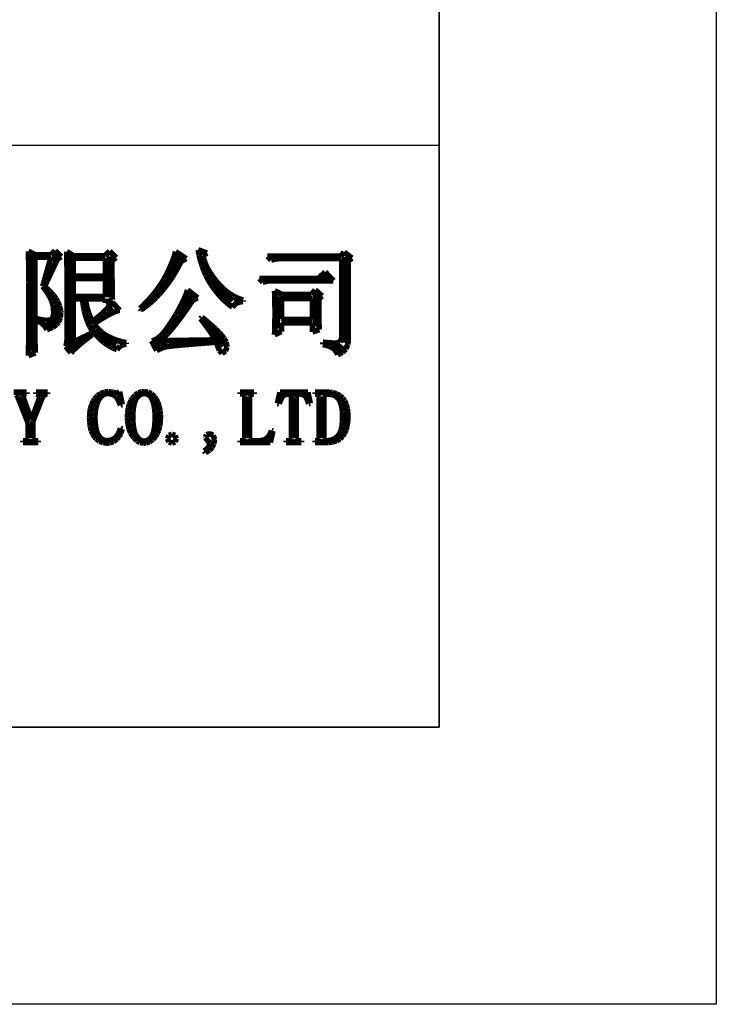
# Model space of a CAD drawing. Extents: x -38 to 372, y -82 to 205.
# Tile 30 of 34: x 359 to 372, y -82 to -64. Entities that reach past the tile are written whole.
import ezdxf

# ---------------------------------------------------------------- set-up
doc = ezdxf.new("R2010")
doc.units = 0
doc.layers.add('BOARD_GEOMETRY_DIMENSION', color=2, linetype='CONTINUOUS')
doc.layers.add('BOARD_GEOMETRY_SILKSCREEN_B', color=1, linetype='CONTINUOUS')

msp = doc.modelspace()

# ---------------------------------------------------------------- linework, layer by layer
at = {"layer": 'BOARD_GEOMETRY_DIMENSION'}
msp.add_lwpolyline([(-38.48354, -81.604612), (-38.48354, 205.395322), (371.516402, 205.395322), (371.516402, -81.604612)], close=True, dxfattribs=at)
for points in [[(366.516412, -76.604368), (366.516412, 186.745626)], [(366.516412, -66.104262), (314.01639, -66.104262), (314.01639, -76.604368)], [(-33.48355, -76.604368), (366.516412, -76.604368)]]:
    msp.add_lwpolyline(points, dxfattribs=at)
for points, const_width in [([(359.101136, -68.014088), (359.22585, -68.080636)], 0.1016), ([(359.102152, -68.053458), (359.101136, -68.014088)], 0.1016), ([(359.104438, -68.10756), (359.102152, -68.053458)], 0.1016), ([(359.15854, -68.10121), (359.172256, -69.811646)], 0.127), ([(359.22585, -68.080636), (359.50906, -68.080636)], 0.1016), ([(359.50906, -68.080636), (359.584244, -68.005706)], 0.1016), ([(359.598214, -68.07835), (359.558336, -68.204588)], 0.127), ([(359.584244, -68.005706), (359.692448, -68.11391)], 0.1016), ([(359.792524, -68.022216), (359.917238, -68.097146)], 0.1016), ([(359.79354, -68.042028), (359.792524, -68.022216)], 0.1016), ([(359.794556, -68.072254), (359.79354, -68.042028)], 0.1016), ([(359.795318, -68.111878), (359.794556, -68.072254)], 0.1016), ([(359.917238, -68.097146), (360.483658, -68.097146)], 0.1016), ([(360.483658, -68.097146), (360.566716, -68.014088)], 0.1016), ([(360.57205, -68.10629), (360.534966, -68.845176)], 0.127), ([(360.566716, -68.014088), (360.683556, -68.130674)], 0.1016), ([(361.822746, -68.10375), (361.609132, -68.543678)], 0.127), ([(361.708954, -68.178426), (361.73791, -68.096384)], 0.1016), ([(361.73791, -68.096384), (361.757722, -68.022216)], 0.1016), ([(361.757722, -68.022216), (361.949238, -68.147184)], 0.1016), ([(362.165646, -67.988942), (362.324142, -68.047362)], 0.1016), ([(362.183426, -68.087748), (362.165646, -67.988942)], 0.1016), ([(362.20654, -68.18376), (362.183426, -68.087748)], 0.1016), ([(362.324142, -68.047362), (362.248958, -68.097146)], 0.1016), ([(362.248958, -68.097146), (362.260642, -68.144136)], 0.1016), ([(364.739936, -68.105528), (364.798356, -68.030598)], 0.1016), ([(364.798356, -68.030598), (364.939834, -68.138802)], 0.1016), ([(364.798356, -68.030852), (364.79861, -68.030852)], 0.1016), ([(359.105454, -68.174362), (359.104438, -68.10756)], 0.1016), ([(359.106216, -68.256658), (359.105454, -68.174362)], 0.1016), ([(359.107232, -68.351146), (359.106216, -68.256658)], 0.1016), ([(359.217722, -68.122292), (359.217722, -69.460872)], 0.1016), ([(359.50906, -68.122292), (359.217722, -68.122292)], 0.1016), ([(359.359454, -68.648072), (359.50906, -68.122292)], 0.1016), ([(359.625646, -68.155566), (359.392728, -68.648072)], 0.1016), ([(359.692448, -68.11391), (359.625646, -68.155566)], 0.1016), ([(359.795318, -68.161662), (359.795318, -68.111878)], 0.1016), ([(359.796334, -68.222114), (359.795318, -68.161662)], 0.1016), ([(359.79735, -68.291964), (359.796334, -68.222114)], 0.1016), ([(359.870756, -68.117466), (359.859326, -69.717666), (359.974642, -69.676772)], 0.127), ([(360.49204, -68.138802), (359.908856, -68.138802)], 0.1016), ([(359.908856, -68.138802), (359.908856, -68.464684)], 0.1016), ([(360.49204, -68.464684), (360.49204, -68.138802)], 0.1016), ([(360.683556, -68.130674), (360.608626, -68.181474)], 0.1016), ([(360.608626, -68.181474), (360.608626, -68.350384)], 0.1016), ([(361.628436, -68.365878), (361.672124, -68.268088)], 0.1016), ([(361.672124, -68.268088), (361.708954, -68.178426)], 0.1016), ([(361.857544, -68.198238), (361.811062, -68.287646)], 0.1016), ([(361.949238, -68.147184), (361.857544, -68.198238)], 0.1016), ([(362.23575, -68.276216), (362.20654, -68.18376)], 0.1016), ([(362.269024, -68.365878), (362.23575, -68.276216)], 0.1016), ([(362.260642, -68.144136), (362.289852, -68.228464)], 0.1016), ([(362.289852, -68.228464), (362.326936, -68.312792)], 0.1016), ([(363.415834, -68.105528), (364.739936, -68.105528)], 0.1016), ([(363.482636, -68.173346), (363.415834, -68.105528)], 0.1016), ([(363.57306, -68.152518), (363.482636, -68.173346)], 0.1016), ([(363.482636, -68.173092), (363.48416, -68.173092)], 0.1016), ([(363.64926, -68.147184), (363.57306, -68.152518)], 0.1016), ([(364.756954, -68.147184), (363.64926, -68.147184)], 0.1016), ([(364.756954, -69.58076), (364.756954, -68.147184)], 0.1016), ([(364.823248, -68.120006), (364.819438, -69.66458)], 0.127), ([(364.939834, -68.138802), (364.87354, -68.189856)], 0.1016), ([(364.87354, -68.189856), (364.87354, -69.622162)], 0.1016), ([(359.108248, -68.461636), (359.107232, -68.351146)], 0.1016), ([(359.79735, -68.373244), (359.79735, -68.291964)], 0.1016), ([(359.79862, -68.463668), (359.79735, -68.373244)], 0.1016), ([(360.608626, -68.350384), (360.609642, -68.468748)], 0.1016), ([(361.57535, -68.471034), (361.628436, -68.365878)], 0.1016), ([(361.759754, -68.37934), (361.705652, -68.467986)], 0.1016), ([(361.811062, -68.287646), (361.759754, -68.37934)], 0.1016), ([(362.307124, -68.453254), (362.269024, -68.365878)], 0.1016), ([(362.350812, -68.536566), (362.307124, -68.453254)], 0.1016), ([(362.326936, -68.312792), (362.374942, -68.396104)], 0.1016), ([(362.374942, -68.396104), (362.432346, -68.480432)], 0.1016), ([(364.332012, -68.50634), (364.456726, -68.389754)], 0.1016), ([(364.402116, -68.470018), (364.480348, -68.47713)], 0.127), ([(364.60684, -68.547996), (364.456726, -68.389754)], 0.1016), ([(359.108248, -68.584572), (359.108248, -68.461636)], 0.1016), ([(359.109264, -68.721986), (359.108248, -68.584572)], 0.1016), ([(359.79862, -68.56476), (359.79862, -68.463668)], 0.1016), ([(359.799636, -68.676012), (359.79862, -68.56476)], 0.1016), ([(359.908856, -68.464684), (360.49204, -68.464684)], 0.1016), ([(359.908856, -68.50634), (359.908856, -68.831206)], 0.1016), ([(360.49204, -68.50634), (359.908856, -68.50634)], 0.1016), ([(360.49204, -68.831206), (360.49204, -68.50634)], 0.1016), ([(360.609642, -68.468748), (360.610658, -68.577206)], 0.1016), ([(360.610658, -68.577206), (360.61142, -68.671948)], 0.1016), ([(361.43184, -68.69684), (361.484926, -68.62191)], 0.1016), ([(361.484926, -68.62191), (361.532932, -68.54698)], 0.1016), ([(361.532932, -68.54698), (361.574334, -68.473066)], 0.1016), ([(361.592114, -68.630292), (361.532932, -68.706238)], 0.1016), ([(361.574334, -68.473066), (361.57535, -68.471034)], 0.1016), ([(361.650534, -68.551044), (361.592114, -68.630292)], 0.1016), ([(361.705652, -68.467986), (361.650534, -68.551044)], 0.1016), ([(362.382562, -68.589652), (362.350812, -68.536566)], 0.1016), ([(362.438442, -68.67398), (362.382562, -68.589652)], 0.1016), ([(362.401358, -68.560188), (362.77296, -68.922392)], 0.127), ([(362.432346, -68.480432), (362.49864, -68.56476)], 0.1016), ([(362.49864, -68.56476), (362.508038, -68.575174)], 0.1016), ([(362.508038, -68.575174), (362.573824, -68.649088)], 0.1016), ([(363.266228, -68.50634), (364.332012, -68.50634)], 0.1016), ([(363.332522, -68.572888), (363.266228, -68.50634)], 0.1016), ([(363.423454, -68.55206), (363.332522, -68.572888)], 0.1016), ([(363.499146, -68.547996), (363.423454, -68.55206)], 0.1016), ([(364.60684, -68.547996), (363.499146, -68.547996)], 0.1016), ([(359.109264, -69.19341), (359.109264, -68.721986)], 0.1016), ([(359.428034, -68.740528), (359.359454, -68.648072)], 0.1016), ([(359.392728, -68.648072), (359.40746, -68.661534)], 0.1016), ([(359.40746, -68.661534), (359.486454, -68.736464)], 0.1016), ([(359.482136, -68.829174), (359.428034, -68.740528)], 0.1016), ([(359.486454, -68.736464), (359.550716, -68.807076)], 0.1016), ([(359.550716, -68.807076), (359.600754, -68.872862)], 0.1016), ([(359.799636, -68.928996), (359.799636, -68.676012)], 0.1016), ([(360.61142, -68.671948), (360.612436, -68.756276)], 0.1016), ([(360.612436, -68.756276), (360.614722, -68.829174)], 0.1016), ([(361.30992, -68.847716), (361.37342, -68.77177)], 0.1016), ([(361.37342, -68.77177), (361.43184, -68.69684)], 0.1016), ([(361.47121, -68.77685), (361.40771, -68.844668)], 0.1016), ([(361.532932, -68.706238), (361.47121, -68.77685)], 0.1016), ([(362.02493, -68.81876), (361.839256, -69.159882)], 0.127), ([(361.913932, -68.871846), (361.948222, -68.790566)], 0.1016), ([(361.948222, -68.790566), (361.97413, -68.71462)], 0.1016), ([(361.97413, -68.71462), (362.157264, -68.856098)], 0.1016), ([(362.497624, -68.751958), (362.438442, -68.67398)], 0.1016), ([(362.561124, -68.825872), (362.497624, -68.751958)], 0.1016), ([(362.573824, -68.649088), (362.644436, -68.71462)], 0.1016), ([(362.644436, -68.71462), (362.719366, -68.772786)], 0.1016), ([(362.719366, -68.772786), (362.79963, -68.821808)], 0.1016), ([(363.544358, -68.72986), (363.685328, -68.796408)], 0.1016), ([(363.547152, -68.803774), (363.544358, -68.72986)], 0.1016), ([(363.54893, -68.893182), (363.547152, -68.803774)], 0.1016), ([(363.610652, -68.825872), (363.568234, -69.404484)], 0.127), ([(363.685328, -68.796408), (364.210346, -68.796408)], 0.1016), ([(364.210346, -68.796408), (364.27664, -68.713096)], 0.1016), ([(364.27664, -68.713096), (364.401862, -68.821554)], 0.1016), ([(364.291626, -68.778628), (364.303564, -69.371464)], 0.127), ([(359.59034, -68.982336), (359.620058, -69.184774), (359.523538, -69.329554), (359.402634, -69.31279)], 0.127), ([(359.52176, -68.911216), (359.482136, -68.829174)], 0.1016), ([(359.545636, -68.989448), (359.52176, -68.911216)], 0.1016), ([(359.550716, -69.01434), (359.545636, -68.989448)], 0.1016), ([(359.600754, -68.872862), (359.625646, -68.91655)], 0.1016), ([(359.625646, -68.91655), (359.662222, -69.005958)], 0.1016), ([(359.800652, -69.070474), (359.799636, -68.928996)], 0.1016), ([(359.908856, -68.831206), (360.49204, -68.831206)], 0.1016), ([(359.908856, -68.872862), (359.908856, -69.65569)], 0.1016), ([(360.075734, -68.872862), (359.908856, -68.872862)], 0.1016), ([(360.092244, -68.99148), (360.075734, -68.872862)], 0.1016), ([(360.112818, -69.1007), (360.092244, -68.99148)], 0.1016), ([(360.125264, -68.872862), (360.136948, -68.931028)], 0.1016), ([(360.49204, -68.872862), (360.125264, -68.872862)], 0.1016), ([(360.136948, -68.931028), (360.16184, -69.042534)], 0.1016), ([(360.49204, -68.947792), (360.49204, -68.872862)], 0.1016), ([(360.616754, -68.889372), (360.49204, -68.947792)], 0.1016), ([(360.556556, -69.012308), (360.616754, -68.93941)], 0.1016), ([(360.614722, -68.829174), (360.616754, -68.889372)], 0.1016), ([(360.61523, -68.941188), (360.618532, -68.941188)], 0.1016), ([(360.616754, -68.93941), (360.74985, -69.080888)], 0.1016), ([(361.16641, -68.999862), (361.240324, -68.923662)], 0.1016), ([(361.274614, -68.966588), (361.204764, -69.021706)], 0.1016), ([(361.240324, -68.923662), (361.30992, -68.847716)], 0.1016), ([(361.342432, -68.908168), (361.274614, -68.966588)], 0.1016), ([(361.40771, -68.844668), (361.342432, -68.908168)], 0.1016), ([(361.824524, -69.052948), (361.872022, -68.959222)], 0.1016), ([(361.872022, -68.959222), (361.913932, -68.871846)], 0.1016), ([(362.029248, -68.953888), (361.96905, -69.044566)], 0.1016), ([(362.065824, -68.897754), (362.029248, -68.953888)], 0.1016), ([(362.157264, -68.856098), (362.065824, -68.897754)], 0.1016), ([(362.627926, -68.894706), (362.561124, -68.825872)], 0.1016), ([(362.698538, -68.95719), (362.627926, -68.894706)], 0.1016), ([(362.771436, -69.015356), (362.698538, -68.95719)], 0.1016), ([(362.842556, -68.958206), (362.782866, -69.022722)], 0.1016), ([(362.79963, -68.821808), (362.883958, -68.863464)], 0.1016), ([(362.813346, -68.912994), (362.848652, -68.89877)], 0.127), ([(362.927646, -68.925948), (362.842556, -68.958206)], 0.1016), ([(362.883958, -68.863464), (362.974636, -68.897754)], 0.1016), ([(362.974636, -68.922646), (362.927646, -68.925948)], 0.1016), ([(362.974636, -68.897754), (362.974636, -68.922646)], 0.1016), ([(363.550962, -68.996306), (363.54893, -68.893182)], 0.1016), ([(363.670342, -68.865496), (364.228126, -68.865496)], 0.1016), ([(363.670342, -69.243448), (363.670342, -68.865496)], 0.1016), ([(364.228126, -68.865496), (364.229142, -68.866512)], 0.1016), ([(364.229142, -68.866512), (364.229142, -69.244464)], 0.1016), ([(364.401862, -68.821554), (364.343442, -68.871592)], 0.1016), ([(364.343442, -68.871592), (364.343442, -69.234812)], 0.1016), ([(359.54462, -69.212206), (359.560114, -69.131942)], 0.1016), ([(359.560114, -69.131942), (359.550716, -69.01434)], 0.1016), ([(359.662222, -69.005958), (359.684066, -69.097652)], 0.1016), ([(359.685336, -69.115432), (359.675938, -69.213222)], 0.1016), ([(359.684066, -69.097652), (359.685336, -69.115432)], 0.1016), ([(359.800652, -69.605652), (359.800652, -69.070474)], 0.1016), ([(360.139234, -69.200776), (360.112818, -69.1007)], 0.1016), ([(360.16184, -69.042534), (360.19105, -69.137276)], 0.1016), ([(360.19105, -69.137276), (360.223562, -69.217286)], 0.1016), ([(360.34726, -69.213222), (360.42092, -69.149722)], 0.1016), ([(360.42092, -69.149722), (360.491024, -69.083174)], 0.1016), ([(360.491024, -69.083174), (360.556556, -69.012308)], 0.1016), ([(360.596942, -69.13499), (360.507534, -69.18198)], 0.1016), ([(360.62793, -69.045582), (360.549952, -69.112384)], 0.127), ([(360.66984, -69.101716), (360.596942, -69.13499)], 0.1016), ([(360.72826, -69.08419), (360.66984, -69.101716)], 0.1016), ([(360.74985, -69.080888), (360.72826, -69.08419)], 0.1016), ([(361.116626, -69.047614), (361.16641, -68.999862)], 0.1016), ([(361.133136, -69.07276), (361.116626, -69.047614)], 0.1016), ([(361.126024, -69.062092), (361.148122, -69.062092)], 0.1016), ([(361.204764, -69.021706), (361.133136, -69.07276)], 0.1016), ([(361.700318, -69.260974), (361.76585, -69.156072)], 0.1016), ([(361.76585, -69.156072), (361.769152, -69.151754)], 0.1016), ([(361.769152, -69.151754), (361.824524, -69.052948)], 0.1016), ([(361.908852, -69.12991), (361.848146, -69.212206)], 0.1016), ([(361.96905, -69.044566), (361.908852, -69.12991)], 0.1016), ([(362.782866, -69.022722), (362.771436, -69.015356)], 0.1016), ([(363.552232, -69.112892), (363.550962, -68.996306)], 0.1016), ([(363.550962, -69.263768), (363.552232, -69.138038)], 0.1016), ([(363.552232, -69.138038), (363.552232, -69.112892)], 0.1016), ([(359.108248, -69.317362), (359.109264, -69.19341)], 0.1016), ([(359.108248, -69.430646), (359.108248, -69.317362)], 0.1016), ([(359.25125, -69.230748), (359.284524, -69.240146)], 0.1016), ([(359.25125, -69.264276), (359.25125, -69.230748)], 0.1016), ([(359.344722, -69.31406), (359.25125, -69.264276)], 0.1016), ([(359.284524, -69.240146), (359.405936, -69.26199)], 0.1016), ([(359.408222, -69.376544), (359.344722, -69.31406)], 0.1016), ([(359.405936, -69.26199), (359.489248, -69.259958)], 0.1016), ([(359.489248, -69.259958), (359.53446, -69.230748)], 0.1016), ([(359.53446, -69.230748), (359.54462, -69.212206)], 0.1016), ([(359.609136, -69.336158), (359.535222, -69.387974)], 0.1016), ([(359.64241, -69.29755), (359.609136, -69.336158)], 0.1016), ([(359.675938, -69.213222), (359.64241, -69.29755)], 0.1016), ([(360.171238, -69.290184), (360.139234, -69.200776)], 0.1016), ([(360.20756, -69.370448), (360.171238, -69.290184)], 0.1016), ([(360.215942, -69.26834), (360.23804, -69.338952)], 0.127), ([(360.223562, -69.217286), (360.258614, -69.280786)], 0.1016), ([(360.258614, -69.280786), (360.269028, -69.273674)], 0.1016), ([(360.269028, -69.273674), (360.34726, -69.213222)], 0.1016), ([(360.403648, -69.24548), (360.28376, -69.322442)], 0.1016), ([(360.28376, -69.322442), (360.338624, -69.396356)], 0.1016), ([(360.507534, -69.18198), (360.403648, -69.24548)], 0.1016), ([(361.639866, -69.351652), (361.700318, -69.260974)], 0.1016), ([(361.787948, -69.2912), (361.728512, -69.36613)], 0.1016), ([(361.848146, -69.212206), (361.787948, -69.2912)], 0.1016), ([(362.207556, -69.230748), (362.232448, -69.205856)], 0.1016), ([(362.277152, -69.319394), (362.207556, -69.230748)], 0.1016), ([(362.232448, -69.205856), (362.307124, -69.267324)], 0.1016), ([(362.338366, -69.402706), (362.277152, -69.319394)], 0.1016), ([(362.307124, -69.267324), (362.398818, -69.346572)], 0.1016), ([(362.398818, -69.346572), (362.47705, -69.417184)], 0.1016), ([(363.549946, -69.370702), (363.550962, -69.26453)], 0.1016), ([(363.550962, -69.26453), (363.550962, -69.263768)], 0.1016), ([(363.668564, -69.30517), (363.668564, -69.463158)], 0.1016), ([(364.226348, -69.30517), (363.668564, -69.30517)], 0.1016), ([(363.671358, -69.244464), (363.670342, -69.243448)], 0.1016), ([(364.229142, -69.244464), (363.671358, -69.244464)], 0.1016), ([(364.226856, -69.304408), (364.216442, -69.304408)], 0.1016), ([(364.216442, -69.304408), (364.226348, -69.30517)], 0.1016), ([(364.226856, -69.471032), (364.226856, -69.304408)], 0.1016), ([(364.343442, -69.234812), (364.344712, -69.304408)], 0.1016), ([(364.344712, -69.304408), (364.34522, -69.33057)], 0.1016), ([(364.34522, -69.33057), (364.351824, -69.429376)], 0.1016), ([(359.107232, -69.53377), (359.108248, -69.430646)], 0.1016), ([(359.217722, -69.460872), (359.218738, -69.56298)], 0.1016), ([(359.43413, -69.430646), (359.408222, -69.376544)], 0.1016), ([(359.535222, -69.387974), (359.43413, -69.430646)], 0.1016), ([(359.908856, -69.65569), (360.233722, -69.497448)], 0.1016), ([(360.250232, -69.44106), (360.20756, -69.370448)], 0.1016), ([(360.233722, -69.497448), (360.250232, -69.52234)], 0.1016), ([(360.250232, -69.52234), (360.234738, -69.53377)], 0.1016), ([(360.297222, -69.501512), (360.250232, -69.44106)], 0.1016), ([(360.317034, -69.52234), (360.297222, -69.501512)], 0.1016), ([(360.393234, -69.598286), (360.317034, -69.52234)], 0.1016), ([(360.33456, -69.454014), (360.687112, -69.70268)], 0.127), ([(360.338624, -69.396356), (360.406442, -69.466206)], 0.1016), ([(360.406442, -69.466206), (360.47934, -69.52234)], 0.1016), ([(360.47934, -69.52234), (360.558334, -69.563996)], 0.1016), ([(361.424728, -69.596254), (361.50804, -69.52234)], 0.1016), ([(361.50804, -69.52234), (361.535726, -69.491098)], 0.1016), ([(361.535726, -69.491098), (361.585764, -69.427598)], 0.1016), ([(361.610148, -69.505576), (361.550458, -69.570346)], 0.1016), ([(361.585764, -69.427598), (361.639866, -69.351652)], 0.1016), ([(361.66933, -69.438012), (361.610148, -69.505576)], 0.1016), ([(361.728512, -69.36613), (361.66933, -69.438012)], 0.1016), ([(362.393738, -69.4817), (362.338366, -69.402706)], 0.1016), ([(362.440728, -69.55663), (362.393738, -69.4817)], 0.1016), ([(362.44403, -69.442076), (362.599224, -69.74078)], 0.127), ([(362.47705, -69.417184), (362.542836, -69.4817)], 0.1016), ([(362.542836, -69.4817), (362.593636, -69.53885)], 0.1016), ([(363.54385, -69.521578), (363.546644, -69.458078)], 0.1016), ([(363.668564, -69.463158), (363.54385, -69.521578)], 0.1016), ([(363.546644, -69.458078), (363.549946, -69.370702)], 0.1016), ([(364.351824, -69.429376), (364.226856, -69.471032)], 0.1016), ([(359.105454, -69.708776), (359.106216, -69.62648)], 0.1016), ([(359.106216, -69.62648), (359.107232, -69.53377)], 0.1016), ([(359.218738, -69.56298), (359.219754, -69.661786)], 0.1016), ([(359.219754, -69.661786), (359.223056, -69.756528)], 0.1016), ([(359.77576, -69.73062), (359.78592, -69.70141)], 0.1016), ([(359.78592, -69.70141), (359.800652, -69.605652)], 0.1016), ([(360.072432, -69.657722), (359.999534, -69.720206)], 0.1016), ([(360.151426, -69.595238), (360.072432, -69.657722)], 0.1016), ([(360.234738, -69.53377), (360.151426, -69.595238)], 0.1016), ([(360.468926, -69.664072), (360.393234, -69.598286)], 0.1016), ([(360.547158, -69.716904), (360.468926, -69.664072)], 0.1016), ([(360.558334, -69.563996), (360.590846, -69.57949)], 0.1016), ([(360.590846, -69.57949), (360.681524, -69.617082)], 0.1016), ([(360.681524, -69.617082), (360.77271, -69.645276)], 0.1016), ([(360.84383, -69.692012), (360.755438, -69.723254)], 0.1016), ([(360.77271, -69.645276), (360.866436, -69.664072)], 0.1016), ([(360.866436, -69.688964), (360.84383, -69.692012)], 0.1016), ([(360.866436, -69.664072), (360.866436, -69.688964)], 0.1016), ([(361.324652, -69.630544), (361.347512, -69.628512)], 0.1016), ([(361.416346, -69.80555), (361.324652, -69.630544)], 0.1016), ([(361.347512, -69.628512), (361.424728, -69.596254)], 0.1016), ([(361.401868, -69.674994), (361.594654, -69.681852)], 0.127), ([(361.550458, -69.570346), (361.491022, -69.630544)], 0.1016), ([(361.491022, -69.630544), (362.473748, -69.614034)], 0.1016), ([(361.895136, -69.703442), (361.80141, -69.711824)], 0.1016), ([(362.004356, -69.694044), (361.895136, -69.703442)], 0.1016), ([(362.129324, -69.68363), (362.004356, -69.694044)], 0.1016), ([(362.27004, -69.6722), (362.129324, -69.68363)], 0.1016), ([(362.427012, -69.66077), (362.27004, -69.6722)], 0.1016), ([(362.490512, -69.65569), (362.427012, -69.66077)], 0.1016), ([(362.473748, -69.614034), (362.440728, -69.55663)], 0.1016), ([(362.52404, -69.738748), (362.490512, -69.65569)], 0.1016), ([(362.593636, -69.53885), (362.632244, -69.588888)], 0.1016), ([(362.632244, -69.588888), (362.668312, -69.656706)], 0.1016), ([(362.668312, -69.656706), (362.68533, -69.743066)], 0.1016), ([(364.415324, -69.65569), (364.472728, -69.661786)], 0.1016), ([(364.415324, -69.697346), (364.415324, -69.65569)], 0.1016), ([(364.527846, -69.726302), (364.415324, -69.697346)], 0.1016), ([(364.472728, -69.661786), (364.573312, -69.670168)], 0.1016), ([(364.573312, -69.670168), (364.656624, -69.6722)], 0.1016), ([(364.656624, -69.6722), (364.719362, -69.656706)], 0.1016), ([(364.719362, -69.656706), (364.756954, -69.58076)], 0.1016), ([(364.865158, -69.698362), (364.829852, -69.77634)], 0.1016), ([(364.87354, -69.622162), (364.865158, -69.698362)], 0.1016), ([(359.101136, -69.892926), (359.103168, -69.841872)], 0.1016), ([(359.22585, -69.848222), (359.101136, -69.89826)], 0.1016), ([(359.103168, -69.841872), (359.104438, -69.780404)], 0.1016), ([(359.104438, -69.780404), (359.105454, -69.708776)], 0.1016), ([(359.223056, -69.756528), (359.22585, -69.848222)], 0.1016), ([(359.867454, -69.848222), (359.77576, -69.73062)], 0.1016), ([(359.930954, -69.783706), (359.867454, -69.848222)], 0.1016), ([(359.999534, -69.720206), (359.930954, -69.783706)], 0.1016), ([(360.627168, -69.760846), (360.547158, -69.716904)], 0.1016), ([(360.699812, -69.788786), (360.627168, -69.760846)], 0.1016), ([(360.755438, -69.723254), (360.699812, -69.788786)], 0.1016), ([(361.493562, -69.765926), (361.416346, -69.80555)], 0.1016), ([(361.582716, -69.738748), (361.493562, -69.765926)], 0.1016), ([(361.613958, -69.733668), (361.582716, -69.738748)], 0.1016), ([(361.660948, -69.727572), (361.613958, -69.733668)], 0.1016), ([(361.723432, -69.720206), (361.660948, -69.727572)], 0.1016), ([(361.80141, -69.711824), (361.723432, -69.720206)], 0.1016), ([(362.548932, -69.80555), (362.52404, -69.738748)], 0.1016), ([(362.595668, -69.858636), (362.548932, -69.80555)], 0.1016), ([(362.657136, -69.813932), (362.595668, -69.858636)], 0.1016), ([(362.68533, -69.743066), (362.657136, -69.813932)], 0.1016), ([(364.610142, -69.76999), (364.527846, -69.726302)], 0.1016), ([(364.661958, -69.827394), (364.610142, -69.76999)], 0.1016), ([(364.62843, -69.72808), (364.73003, -69.784214), (364.779814, -69.719444)], 0.127), ([(364.682024, -69.881496), (364.661958, -69.827394)], 0.1016), ([(364.769146, -69.837808), (364.682024, -69.881496)], 0.1016), ([(364.829852, -69.77634), (364.769146, -69.837808)], 0.1016), ([(359.101136, -69.89826), (359.101136, -69.892926)], 0.1016), ([(358.832404, -70.559422), (359.07091, -70.559422)], 0.1016), ([(359.038398, -70.590918), (359.002076, -70.607428)], 0.1016), ([(359.07091, -70.590918), (359.038398, -70.590918)], 0.1016), ([(359.07091, -70.559422), (359.07091, -70.590918)], 0.1016), ([(359.235248, -70.559422), (359.447592, -70.559422)], 0.1016), ([(359.235248, -70.590918), (359.235248, -70.559422)], 0.1016), ([(359.245662, -70.590918), (359.235248, -70.590918)], 0.1016), ([(359.298748, -70.607428), (359.245662, -70.590918)], 0.1016), ([(359.431082, -70.590918), (359.384092, -70.607428)], 0.1016), ([(359.447592, -70.590918), (359.431082, -70.590918)], 0.1016), ([(359.447592, -70.559422), (359.447592, -70.590918)], 0.1016), ([(360.347006, -70.622922), (360.406442, -70.582536)], 0.1016), ([(360.406442, -70.582536), (360.474006, -70.55739)], 0.1016), ([(360.534458, -70.58025), (360.46664, -70.593712)], 0.1016), ([(360.474006, -70.55739), (360.548936, -70.549008)], 0.1016), ([(360.541824, -70.58025), (360.534458, -70.58025)], 0.1016), ([(360.61777, -70.594728), (360.541824, -70.58025)], 0.1016), ([(360.548936, -70.549008), (360.549952, -70.549008)], 0.1016), ([(360.549952, -70.549008), (360.625136, -70.559422)], 0.1016), ([(360.625136, -70.559422), (360.688636, -70.574916)], 0.1016), ([(360.688636, -70.574916), (360.719624, -70.569836)], 0.1016), ([(360.719624, -70.569836), (360.746802, -70.549008)], 0.1016), ([(360.746802, -70.549008), (360.794554, -70.782434)], 0.1016), ([(361.024678, -70.613524), (361.083098, -70.572122)], 0.1016), ([(361.083098, -70.572122), (361.149646, -70.55104)], 0.1016), ([(361.187238, -70.58025), (361.122468, -70.595744)], 0.1016), ([(361.149646, -70.55104), (361.187238, -70.549008)], 0.1016), ([(361.187238, -70.549008), (361.258866, -70.558406)], 0.1016), ([(361.247436, -70.590918), (361.187238, -70.58025)], 0.1016), ([(361.302554, -70.630034), (361.247436, -70.590918)], 0.1016), ([(361.258866, -70.558406), (361.32135, -70.588632)], 0.1016), ([(361.32135, -70.588632), (361.375452, -70.639432)], 0.1016), ([(362.921296, -70.559422), (363.175296, -70.559422)], 0.1016), ([(362.921296, -70.590918), (362.921296, -70.559422)], 0.1016), ([(362.952538, -70.590918), (362.921296, -70.590918)], 0.1016), ([(362.99521, -70.601332), (362.952538, -70.590918)], 0.1016), ([(363.138974, -70.590918), (363.106716, -70.601332)], 0.1016), ([(363.175296, -70.590918), (363.138974, -70.590918)], 0.1016), ([(363.175296, -70.559422), (363.175296, -70.590918)], 0.1016), ([(363.594904, -70.760336), (363.64164, -70.559422)], 0.1016), ([(363.64164, -70.559422), (364.145576, -70.559422)], 0.1016), ([(363.800898, -70.590918), (363.719872, -70.604126)], 0.1016), ([(363.843824, -70.595744), (363.800898, -70.590918)], 0.1016), ([(363.997748, -70.590918), (363.939328, -70.595744)], 0.1016), ([(364.039404, -70.593712), (363.997748, -70.590918)], 0.1016), ([(364.145576, -70.559422), (364.188248, -70.760336)], 0.1016), ([(364.273592, -70.559422), (364.512098, -70.559422)], 0.1016), ([(364.273592, -70.590918), (364.273592, -70.559422)], 0.1016), ([(364.304834, -70.590918), (364.273592, -70.590918)], 0.1016), ([(364.337092, -70.601332), (364.304834, -70.590918)], 0.1016), ([(364.506764, -70.590918), (364.453678, -70.601332)], 0.1016), ([(364.586012, -70.601332), (364.506764, -70.590918)], 0.1016), ([(364.512098, -70.559422), (364.591092, -70.566534)], 0.1016), ([(364.591092, -70.566534), (364.661958, -70.587616)], 0.1016), ([(364.661958, -70.587616), (364.724188, -70.623938)], 0.1016), ([(358.911398, -70.64883), (358.88549, -70.607428)], 0.1016), ([(359.096818, -71.11619), (358.911398, -70.64883)], 0.1016), ([(359.002076, -70.607428), (359.00741, -70.654418)], 0.1016), ([(359.00741, -70.654418), (359.149904, -71.04761)], 0.1016), ([(359.161334, -71.04761), (359.304082, -70.654418)], 0.1016), ([(359.346754, -70.665594), (359.182162, -71.083932)], 0.1016), ([(359.304082, -70.654418), (359.298748, -70.607428)], 0.1016), ([(359.384092, -70.607428), (359.346754, -70.665594)], 0.1016), ([(360.244136, -70.782434), (360.273092, -70.717918)], 0.1016), ([(360.273092, -70.717918), (360.295952, -70.681088)], 0.1016), ([(360.295952, -70.681088), (360.347006, -70.622922)], 0.1016), ([(360.337608, -70.766432), (360.317796, -70.838314)], 0.1016), ([(360.364786, -70.701916), (360.337608, -70.766432)], 0.1016), ([(360.365802, -70.700138), (360.364786, -70.701916)], 0.1016), ([(360.410506, -70.633336), (360.365802, -70.700138)], 0.1016), ([(360.46664, -70.593712), (360.410506, -70.633336)], 0.1016), ([(360.678222, -70.633336), (360.61777, -70.594728)], 0.1016), ([(360.693716, -70.652132), (360.678222, -70.633336)], 0.1016), ([(360.732324, -70.714616), (360.693716, -70.652132)], 0.1016), ([(360.762296, -70.792594), (360.732324, -70.714616)], 0.1016), ([(360.925872, -70.773798), (360.953812, -70.709536)], 0.1016), ([(360.953812, -70.709536), (360.97464, -70.676008)], 0.1016), ([(360.97464, -70.676008), (361.024678, -70.613524)], 0.1016), ([(361.016296, -70.74281), (360.999786, -70.81012)], 0.1016), ([(361.03814, -70.686422), (361.016296, -70.74281)], 0.1016), ([(361.06735, -70.642734), (361.03814, -70.686422)], 0.1016), ([(361.122468, -70.595744), (361.06735, -70.642734)], 0.1016), ([(361.340146, -70.696836), (361.302554, -70.630034)], 0.1016), ([(361.342178, -70.7009), (361.340146, -70.696836)], 0.1016), ([(361.36199, -70.763638), (361.342178, -70.7009)], 0.1016), ([(361.376468, -70.83552), (361.36199, -70.763638)], 0.1016), ([(361.375452, -70.639432), (361.404662, -70.681088)], 0.1016), ([(361.404662, -70.681088), (361.435904, -70.745604)], 0.1016), ([(361.435904, -70.745604), (361.45978, -70.814438)], 0.1016), ([(363.005624, -70.633336), (362.99521, -70.601332)], 0.1016), ([(363.005624, -71.392034), (363.005624, -70.633336)], 0.1016), ([(363.106716, -70.601332), (363.090968, -70.633336)], 0.1016), ([(363.090968, -70.633336), (363.090968, -71.392034)], 0.1016), ([(363.626146, -70.765416), (363.594904, -70.760336)], 0.1016), ([(363.633512, -70.745604), (363.626146, -70.765416)], 0.1016), ([(363.668818, -70.66153), (363.633512, -70.745604)], 0.1016), ([(363.701076, -70.617588), (363.668818, -70.66153)], 0.1016), ([(363.719872, -70.604126), (363.701076, -70.617588)], 0.1016), ([(363.848904, -70.64375), (363.843824, -70.595744)], 0.1016), ([(363.848904, -71.392034), (363.848904, -70.64375)], 0.1016), ([(363.939328, -70.595744), (363.934248, -70.64883)], 0.1016), ([(363.934248, -70.64883), (363.934248, -71.392034)], 0.1016), ([(364.09884, -70.622922), (364.039404, -70.593712)], 0.1016), ([(364.09884, -70.623938), (364.09884, -70.622922)], 0.1016), ([(364.125764, -70.672706), (364.09884, -70.623938)], 0.1016), ([(364.16234, -70.765416), (364.125764, -70.672706)], 0.1016), ([(364.188248, -70.760336), (364.16234, -70.765416)], 0.1016), ([(364.16234, -70.764908), (364.16488, -70.764908)], 0.1016), ([(364.347506, -70.633336), (364.337092, -70.601332)], 0.1016), ([(364.347506, -71.392034), (364.347506, -70.633336)], 0.1016), ([(364.453678, -70.601332), (364.43285, -70.633336)], 0.1016), ([(364.43285, -70.633336), (364.43285, -71.392034)], 0.1016), ([(364.650528, -70.63105), (364.586012, -70.601332)], 0.1016), ([(364.702598, -70.681088), (364.650528, -70.63105)], 0.1016), ([(364.71479, -70.700138), (364.702598, -70.681088)], 0.1016), ([(364.739936, -70.756018), (364.71479, -70.700138)], 0.1016), ([(364.724188, -70.623938), (364.772194, -70.665594)], 0.1016), ([(364.757716, -70.825106), (364.739936, -70.756018)], 0.1016), ([(364.772194, -70.665594), (364.808516, -70.716394)], 0.1016), ([(364.808516, -70.716394), (364.83671, -70.779132)], 0.1016), ([(360.205528, -71.015606), (360.209592, -70.931024)], 0.1016), ([(360.209592, -70.931024), (360.223308, -70.852792)], 0.1016), ([(360.223308, -70.852792), (360.244136, -70.782434)], 0.1016), ([(360.306366, -70.91553), (360.301286, -70.998588)], 0.1016), ([(360.317796, -70.838314), (360.306366, -70.91553)], 0.1016), ([(360.794554, -70.782434), (360.762296, -70.792594)], 0.1016), ([(360.889296, -71.010018), (360.893614, -70.923912)], 0.1016), ([(360.893614, -70.923912), (360.90606, -70.844918)], 0.1016), ([(360.90606, -70.844918), (360.925872, -70.773798)], 0.1016), ([(360.989372, -70.889622), (360.985054, -70.980808)], 0.1016), ([(360.999786, -70.81012), (360.989372, -70.889622)], 0.1016), ([(361.385866, -70.91553), (361.376468, -70.83552)], 0.1016), ([(361.387898, -71.004938), (361.385866, -70.91553)], 0.1016), ([(361.45978, -70.814438), (361.475528, -70.889622)], 0.1016), ([(361.475528, -70.889622), (361.48264, -70.969632)], 0.1016), ([(364.76813, -70.908418), (364.757716, -70.825106)], 0.1016), ([(364.772194, -71.004938), (364.76813, -70.908418)], 0.1016), ([(364.83671, -70.779132), (364.855506, -70.85203)], 0.1016), ([(364.855506, -70.85203), (364.86592, -70.936104)], 0.1016), ([(364.86592, -70.936104), (364.866936, -70.994524)], 0.1016), ([(359.096818, -71.392034), (359.096818, -71.11619)], 0.1016), ([(359.149904, -71.04761), (359.161334, -71.04761)], 0.1016), ([(359.182162, -71.083932), (359.182162, -71.392034)], 0.1016), ([(360.208576, -71.095616), (360.205528, -71.015606)], 0.1016), ([(360.21899, -71.178928), (360.208576, -71.095616)], 0.1016), ([(360.301286, -70.998588), (360.301286, -71.010018)], 0.1016), ([(360.301286, -71.010018), (360.304334, -71.099934)], 0.1016), ([(360.304334, -71.099934), (360.313732, -71.17969)], 0.1016), ([(360.891582, -71.070724), (360.889296, -71.010018)], 0.1016), ([(360.901996, -71.15175), (360.891582, -71.070724)], 0.1016), ([(360.985054, -70.980808), (360.985054, -71.004938)], 0.1016), ([(360.985054, -71.004938), (360.988356, -71.102728)], 0.1016), ([(360.988356, -71.102728), (360.996738, -71.18731)], 0.1016), ([(361.382818, -71.15302), (361.387898, -71.05904)], 0.1016), ([(361.387898, -71.05904), (361.387898, -71.004938)], 0.1016), ([(361.479592, -71.098918), (361.468162, -71.178928)], 0.1016), ([(361.48391, -71.010018), (361.479592, -71.098918)], 0.1016), ([(361.48264, -70.969632), (361.48391, -71.010018)], 0.1016), ([(364.76178, -71.166228), (364.770162, -71.07682)], 0.1016), ([(364.770162, -71.07682), (364.772194, -71.004938)], 0.1016), ([(364.863888, -71.087234), (364.851188, -71.16953)], 0.1016), ([(364.866936, -70.994524), (364.863888, -71.087234)], 0.1016), ([(360.23677, -71.251826), (360.21899, -71.178928)], 0.1016), ([(360.262678, -71.31431), (360.23677, -71.251826)], 0.1016), ([(360.313732, -71.17969), (360.32821, -71.251826)], 0.1016), ([(360.32821, -71.251826), (360.350054, -71.31431)], 0.1016), ([(360.722926, -71.31304), (360.752898, -71.24319)], 0.1016), ([(360.768646, -71.298308), (360.732324, -71.364094)], 0.1016), ([(360.752898, -71.24319), (360.762296, -71.207122)], 0.1016), ([(360.762296, -71.207122), (360.794554, -71.222616)], 0.1016), ([(360.794554, -71.222616), (360.768646, -71.298308)], 0.1016), ([(360.919522, -71.225918), (360.901996, -71.15175)], 0.1016), ([(360.945684, -71.291196), (360.919522, -71.225918)], 0.1016), ([(360.979974, -71.349616), (360.945684, -71.291196)], 0.1016), ([(360.996738, -71.18731), (361.011216, -71.257922)], 0.1016), ([(361.011216, -71.257922), (361.032044, -71.316088)], 0.1016), ([(361.334812, -71.344536), (361.35564, -71.295514)], 0.1016), ([(361.35564, -71.295514), (361.371388, -71.230744)], 0.1016), ([(361.371388, -71.230744), (361.382818, -71.15302)], 0.1016), ([(361.44835, -71.25081), (361.421426, -71.31304)], 0.1016), ([(361.468162, -71.178928), (361.44835, -71.25081)], 0.1016), ([(363.453426, -71.335138), (363.485684, -71.260208)], 0.1016), ([(363.51464, -71.258938), (363.466888, -71.465948)], 0.1016), ([(363.485684, -71.260208), (363.488732, -71.248524)], 0.1016), ([(363.488732, -71.248524), (363.51464, -71.258938)], 0.1016), ([(364.69193, -71.344536), (364.722156, -71.300594)], 0.1016), ([(364.722156, -71.300594), (364.745016, -71.241412)], 0.1016), ([(364.745016, -71.241412), (364.76178, -71.166228)], 0.1016), ([(364.805468, -71.30161), (364.772194, -71.349616)], 0.1016), ([(364.832646, -71.241412), (364.805468, -71.30161)], 0.1016), ([(364.851188, -71.16953), (364.832646, -71.241412)], 0.1016), ([(359.002076, -71.434706), (359.050082, -71.434706)], 0.1016), ([(359.002076, -71.465948), (359.002076, -71.434706)], 0.1016), ([(359.27792, -71.465948), (359.002076, -71.465948)], 0.1016), ([(359.050082, -71.434706), (359.086404, -71.42353)], 0.1016), ([(359.086404, -71.42353), (359.096818, -71.392034)], 0.1016), ([(359.182162, -71.392034), (359.19791, -71.42353)], 0.1016), ([(359.19791, -71.42353), (359.230168, -71.434706)], 0.1016), ([(359.230168, -71.434706), (359.27792, -71.434706)], 0.1016), ([(359.27792, -71.434706), (359.27792, -71.465948)], 0.1016), ([(360.295952, -71.36511), (360.262678, -71.31431)], 0.1016), ([(360.326178, -71.3994), (360.295952, -71.36511)], 0.1016), ([(360.383582, -71.442326), (360.326178, -71.3994)], 0.1016), ([(360.350054, -71.31431), (360.354372, -71.323708)], 0.1016), ([(360.354372, -71.323708), (360.397044, -71.384922)], 0.1016), ([(360.452162, -71.468234), (360.383582, -71.442326)], 0.1016), ([(360.397044, -71.384922), (360.45521, -71.422514)], 0.1016), ([(360.529124, -71.476616), (360.452162, -71.468234)], 0.1016), ([(360.45521, -71.422514), (360.528108, -71.434706)], 0.1016), ([(360.526838, -71.476108), (360.532426, -71.476108)], 0.1016), ([(360.528108, -71.434706), (360.529124, -71.434706)], 0.1016), ([(360.529124, -71.434706), (360.604054, -71.421244)], 0.1016), ([(360.567732, -71.473314), (360.529124, -71.476616)], 0.1016), ([(360.636312, -71.449438), (360.567732, -71.473314)], 0.1016), ([(360.604054, -71.421244), (360.665522, -71.382636)], 0.1016), ([(360.698796, -71.402448), (360.636312, -71.449438)], 0.1016), ([(360.665522, -71.382636), (360.678222, -71.371206)], 0.1016), ([(360.678222, -71.371206), (360.722926, -71.31304)], 0.1016), ([(360.732324, -71.364094), (360.698796, -71.402448)], 0.1016), ([(361.000802, -71.378826), (360.979974, -71.349616)], 0.1016), ([(361.056936, -71.43369), (361.000802, -71.378826)], 0.1016), ([(361.032044, -71.316088), (361.043474, -71.338948)], 0.1016), ([(361.043474, -71.338948), (361.093512, -71.405496)], 0.1016), ([(361.118404, -71.465948), (361.056936, -71.43369)], 0.1016), ([(361.093512, -71.405496), (361.151678, -71.44004)], 0.1016), ([(361.187238, -71.476616), (361.118404, -71.465948)], 0.1016), ([(361.151678, -71.44004), (361.187238, -71.44512)], 0.1016), ([(361.185714, -71.476108), (361.191556, -71.476108)], 0.1016), ([(361.187238, -71.44512), (361.25277, -71.429626)], 0.1016), ([(361.221528, -71.47433), (361.187238, -71.476616)], 0.1016), ([(361.28706, -71.453502), (361.221528, -71.47433)], 0.1016), ([(361.25277, -71.429626), (361.308904, -71.383906)], 0.1016), ([(361.346496, -71.411846), (361.28706, -71.453502)], 0.1016), ([(361.308904, -71.383906), (361.334812, -71.344536)], 0.1016), ([(361.399328, -71.349616), (361.346496, -71.411846)], 0.1016), ([(361.421426, -71.31304), (361.399328, -71.349616)], 0.1016), ([(361.637834, -71.338948), (361.61091, -71.397622)], 0.1016), ([(361.61091, -71.397622), (361.637834, -71.455534)], 0.1016), ([(361.69092, -71.31812), (361.637834, -71.338948)], 0.1016), ([(361.637834, -71.455534), (361.69092, -71.476616)], 0.1016), ([(361.690158, -71.476108), (361.691428, -71.476108)], 0.1016), ([(361.74934, -71.338948), (361.69092, -71.31812)], 0.1016), ([(361.69092, -71.476616), (361.74934, -71.455534)], 0.1016), ([(361.769914, -71.397622), (361.74934, -71.338948)], 0.1016), ([(361.74934, -71.455534), (361.769914, -71.397622)], 0.1016), ([(362.294678, -71.371206), (362.316522, -71.328534)], 0.1016), ([(362.295694, -71.378826), (362.294678, -71.371206)], 0.1016), ([(362.33735, -71.434706), (362.295694, -71.378826)], 0.1016), ([(362.316522, -71.328534), (362.369608, -71.30669)], 0.1016), ([(362.380022, -71.482712), (362.33735, -71.434706)], 0.1016), ([(362.355384, -71.312532), (362.382816, -71.312532)], 0.1016), ([(362.369608, -71.30669), (362.43641, -71.3359)], 0.1016), ([(362.43641, -71.3359), (362.438188, -71.338948)], 0.1016), ([(362.438188, -71.338948), (362.45927, -71.411846)], 0.1016), ([(362.45927, -71.413116), (362.44784, -71.487792)], 0.1016), ([(362.45927, -71.411846), (362.45927, -71.413116)], 0.1016), ([(362.921296, -71.434706), (362.957872, -71.434706)], 0.1016), ([(362.921296, -71.465948), (362.921296, -71.434706)], 0.1016), ([(363.466888, -71.465948), (362.921296, -71.465948)], 0.1016), ([(362.957872, -71.434706), (362.99521, -71.42353)], 0.1016), ([(362.99521, -71.42353), (363.005624, -71.392034)], 0.1016), ([(363.090968, -71.392034), (363.106716, -71.42353)], 0.1016), ([(363.106716, -71.42353), (363.138974, -71.434706)], 0.1016), ([(363.138974, -71.434706), (363.281468, -71.434706)], 0.1016), ([(363.281468, -71.434706), (363.356398, -71.420228)], 0.1016), ([(363.356398, -71.420228), (363.408468, -71.387208)], 0.1016), ([(363.408468, -71.387208), (363.453426, -71.335138)], 0.1016), ([(363.753146, -71.434706), (363.800898, -71.434706)], 0.1016), ([(363.753146, -71.465948), (363.753146, -71.434706)], 0.1016), ([(364.02899, -71.465948), (363.753146, -71.465948)], 0.1016), ([(363.800898, -71.434706), (363.83849, -71.42353)], 0.1016), ([(363.83849, -71.42353), (363.848904, -71.392034)], 0.1016), ([(363.934248, -71.392034), (363.949742, -71.42353)], 0.1016), ([(363.949742, -71.42353), (363.982, -71.434706)], 0.1016), ([(363.982, -71.434706), (364.02899, -71.434706)], 0.1016), ([(364.02899, -71.434706), (364.02899, -71.465948)], 0.1016), ([(364.273592, -71.434706), (364.304834, -71.434706)], 0.1016), ([(364.273592, -71.465948), (364.273592, -71.434706)], 0.1016), ([(364.509812, -71.465948), (364.273592, -71.465948)], 0.1016), ([(364.304834, -71.434706), (364.337092, -71.42353)], 0.1016), ([(364.337092, -71.42353), (364.347506, -71.392034)], 0.1016), ([(364.43285, -71.392034), (364.448598, -71.42353)], 0.1016), ([(364.448598, -71.42353), (364.491016, -71.434706)], 0.1016), ([(364.491016, -71.434706), (364.5662, -71.424292)], 0.1016), ([(364.592108, -71.45655), (364.509812, -71.465948)], 0.1016), ([(364.5662, -71.424292), (364.632748, -71.395336)], 0.1016), ([(364.662974, -71.434706), (364.592108, -71.45655)], 0.1016), ([(364.632748, -71.395336), (364.689898, -71.346314)], 0.1016), ([(364.723426, -71.3994), (364.662974, -71.434706)], 0.1016), ([(364.689898, -71.346314), (364.69193, -71.344536)], 0.1016), ([(364.772194, -71.349616), (364.723426, -71.3994)], 0.1016), ([(362.27385, -71.620126), (362.33735, -71.571104)], 0.1016), ([(362.294678, -71.64705), (362.27385, -71.620126)], 0.1016), ([(362.300012, -71.645018), (362.294678, -71.64705)], 0.1016), ([(362.294678, -71.646796), (362.29544, -71.646796)], 0.1016), ([(362.367576, -71.605394), (362.300012, -71.645018)], 0.1016), ([(362.33735, -71.571104), (362.354114, -71.551292)], 0.1016), ([(362.354114, -71.551292), (362.380022, -71.482712)], 0.1016), ([(362.417614, -71.551292), (362.367576, -71.605394)], 0.1016), ([(362.44784, -71.487792), (362.417614, -71.551292)], 0.1016)]:
    msp.add_lwpolyline(points, dxfattribs=dict(at, const_width=const_width))
at = {"layer": 'BOARD_GEOMETRY_SILKSCREEN_B'}
msp.add_lwpolyline([(-38.48354, -81.604612), (-38.48354, 205.395322), (371.516402, 205.395322), (371.516402, -81.604612)], close=True, dxfattribs=at)
for points in [[(366.516412, 200.395332), (366.516412, -76.604368)], [(366.516412, -76.604368), (-33.48355, -76.604368)]]:
    msp.add_lwpolyline(points, dxfattribs=at)

doc.saveas('drawing.dxf')
